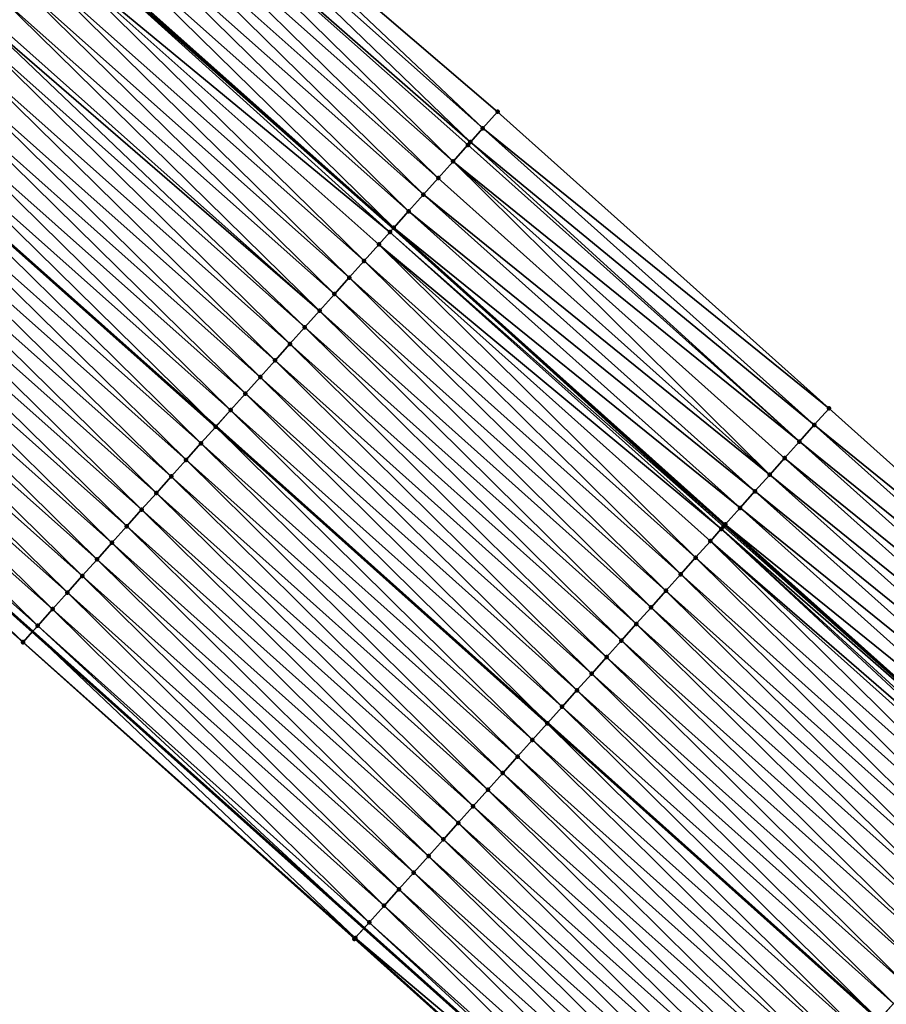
# Model space of a CAD drawing. Header units: feet. Extents: x 2017424 to 2024169, y 808042 to 818730.
# Tile 188 of 256: x 2019089 to 2019128, y 817283 to 817327. Entities that reach past the tile are written whole.
import ezdxf

# ---------------------------------------------------------------- set-up
doc = ezdxf.new("R2010")
doc.units = ezdxf.units.FT
doc.header["$MEASUREMENT"] = 0
for name, color, linetype, lineweight in [('EP_Travel Lane', 172, 'Continuous', 53), ('NB-Road Shots', 141, 'Continuous', 100), ('NB-Road X-Section', 40, 'Continuous', 13), ('STRIPING', 60, 'Continuous', 53)]:
    doc.layers.add(name, color=color, linetype=linetype, lineweight=lineweight)
doc.layers.add('I-77-MM15-17_NB-Surface-BORDER', color=7, linetype='Continuous')
doc.layers.add('I-77-MM15-17_NB-Surface-TIN', color=7, linetype='Continuous')

msp = doc.modelspace()

# ---------------------------------------------------------------- linework, layer by layer
at = {"layer": 'EP_Travel Lane'}
for points in [[(2018985.073937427, 817423.4912636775, 263.0262041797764), (2019000.181863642, 817410.3891753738, 262.8748321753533), (2019015.2915109, 817397.2868091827, 262.7117436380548), (2019030.427213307, 817384.1318589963, 262.5426080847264), (2019045.419234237, 817370.8950168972, 262.3686872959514), (2019060.411304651, 817357.6581311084, 262.203116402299), (2019075.466952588, 817344.3985831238, 262.0585442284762), (2019090.486803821, 817331.1927765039, 261.9129258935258), (2019105.520946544, 817317.9506723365, 261.7715390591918), (2019120.426101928, 817304.6159102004, 261.6282406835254), (2019135.331148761, 817291.2812451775, 261.4633631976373), (2019150.231595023, 817277.829352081, 261.3383087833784), (2019165.037024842, 817264.3838633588, 261.2022592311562), (2019179.87222211, 817250.8965134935, 261.0539170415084), (2019194.609704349, 817237.3771864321, 260.867438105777), (2019209.347330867, 817223.8577270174, 260.7043416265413)], [(2018984.308099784, 817392.0901700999, 262.3623027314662), (2018999.417576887, 817378.9879514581, 262.1726047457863), (2019014.458892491, 817365.9276127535, 261.9940425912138), (2019029.493000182, 817352.7387448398, 261.822046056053), (2019044.527161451, 817339.5498299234, 261.6590692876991), (2019059.44101462, 817326.3642059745, 261.5083338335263), (2019074.392999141, 817313.0818735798, 261.374234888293), (2019089.301963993, 817299.82693746, 261.2459221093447), (2019104.207213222, 817286.4920913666, 261.1213110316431), (2019119.112398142, 817273.1573028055, 260.9838827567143), (2019133.876936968, 817259.8264568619, 260.8269074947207), (2019148.682232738, 817246.3810898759, 260.6677443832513), (2019163.427059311, 817232.9762735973, 260.5117639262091), (2019178.164744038, 817219.4567607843, 260.3580951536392), (2019192.902361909, 817205.9373093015, 260.1935969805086), (2019207.666107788, 817192.4168013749, 260.0226011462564), (2019222.422592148, 817178.9177927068, 259.8709011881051), (2019237.08707226, 817165.4916230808, 259.751925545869), (2019251.732865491, 817151.8721054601, 259.6545377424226), (2019266.378700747, 817138.2525487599, 259.5691820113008), (2019281.054135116, 817124.6303908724, 259.4533578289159), (2019295.722256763, 817111.0352472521, 259.3179440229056), (2019310.345259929, 817097.4885562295, 259.17563194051), (2019324.82708628, 817083.8413021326, 259.0287365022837)]]:
    msp.add_polyline3d(points, dxfattribs=at)
at = {"layer": 'I-77-MM15-17_NB-Surface-BORDER', "color": 3, "linetype": 'Continuous', "lineweight": -3}
for points in [[(2018986.456066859, 817425.0846488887, 263.0327841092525), (2019002.50888911, 817413.0720766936, 262.9231978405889), (2019018.339068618, 817400.8008916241, 262.7397434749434), (2019033.928258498, 817388.1242801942, 262.5669022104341), (2019048.839018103, 817374.7948793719, 262.3834303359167), (2019063.875992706, 817361.6095751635, 262.1868861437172), (2019079.866471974, 817349.3508803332, 262.0824444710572), (2019094.965657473, 817336.2342109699, 261.9521202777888), (2019110.205084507, 817323.1863791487, 261.7784997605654), (2019125.109954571, 817309.8518798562, 261.5776838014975), (2019140.014838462, 817296.5173681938, 261.3796464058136), (2019154.953746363, 817283.0300723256, 261.2573594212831), (2019169.759312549, 817269.5844696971, 261.143956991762), (2019183.268471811, 817254.5996307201, 260.9853961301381), (2019196.653826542, 817239.606620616, 260.7764798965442), (2019211.391404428, 817226.0872090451, 260.6052390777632)], [(2019324.525445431, 817083.5234696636, 259.0168575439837), (2019309.994167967, 817097.1133661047, 259.1600204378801), (2019294.676345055, 817109.9073868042, 259.2542845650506), (2019280.602808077, 817124.1436772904, 259.4284852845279), (2019265.923801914, 817137.7635549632, 259.5430053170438), (2019251.372530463, 817151.4847636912, 259.6337164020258), (2019236.668594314, 817165.041774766, 259.7285835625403), (2019222.13068193, 817178.5988392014, 259.8568050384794), (2019207.478499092, 817192.2118087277, 260.0138645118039), (2019192.555326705, 817205.5592796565, 260.1713774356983), (2019177.413687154, 817218.6384822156, 260.3215726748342), (2019163.095211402, 817232.6147297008, 260.4951970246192), (2019148.160933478, 817245.8074219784, 260.6370065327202), (2019133.089710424, 817258.9601988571, 260.7760595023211), (2019118.656992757, 817272.6485206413, 260.9586559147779), (2019103.771362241, 817286.0051927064, 261.0934921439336), (2019088.866111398, 817299.3400326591, 261.2185314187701), (2019073.958506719, 817312.5930802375, 261.3456651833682), (2019058.815360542, 817325.6603837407, 261.4650958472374), (2019044.039869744, 817338.9944599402, 261.6295203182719), (2019029.20618714, 817352.4118348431, 261.806909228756), (2019013.3686053, 817364.6850217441, 261.9264749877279), (2018998.315566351, 817377.7179933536, 262.1044480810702), (2018983.699811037, 817391.389350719, 262.3112769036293)]]:
    msp.add_polyline3d(points, dxfattribs=at)
at = {"layer": 'I-77-MM15-17_NB-Surface-TIN', "color": 128, "linetype": 'Continuous', "lineweight": -3}
for points in [[(2019109.538365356, 817322.4410701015, 261.785621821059), (2019094.965657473, 817336.2342109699, 261.9521202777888), (2019094.5498909, 817335.7662310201, 261.9475520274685)], [(2019109.538365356, 817322.4410701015, 261.785621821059), (2019110.205084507, 817323.1863791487, 261.7784997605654), (2019094.965657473, 817336.2342109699, 261.9521202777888)], [(2019108.984417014, 817321.8218247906, 261.7915387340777), (2019094.5498909, 817335.7662310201, 261.9475520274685), (2019093.885727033, 817335.0186439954, 261.9416245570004)], [(2019108.984417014, 817321.8218247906, 261.7915387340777), (2019109.538365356, 817322.4410701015, 261.785621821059), (2019094.5498909, 817335.7662310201, 261.9475520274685)], [(2019108.204854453, 817320.950516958, 261.7854225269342), (2019093.885727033, 817335.0186439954, 261.9416245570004), (2019093.221571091, 817334.2710499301, 261.937135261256)], [(2019108.204854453, 817320.950516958, 261.7854225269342), (2019108.871635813, 817321.6957703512, 261.7906764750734), (2019093.885727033, 817335.0186439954, 261.9416245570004)], [(2019108.871635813, 817321.6957703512, 261.7906764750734), (2019108.984417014, 817321.8218247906, 261.7915387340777), (2019093.885727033, 817335.0186439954, 261.9416245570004)], [(2019107.538082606, 817320.2052550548, 261.7820610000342), (2019093.221571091, 817334.2710499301, 261.937135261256), (2019092.557394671, 817333.523474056, 261.9289301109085)], [(2019107.538082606, 817320.2052550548, 261.7820610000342), (2019108.204854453, 817320.950516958, 261.7854225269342), (2019093.221571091, 817334.2710499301, 261.937135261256)], [(2019106.871316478, 817319.4599880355, 261.779837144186), (2019092.557394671, 817333.523474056, 261.9289301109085), (2019091.893263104, 817332.7758583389, 261.9288636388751)], [(2019106.871316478, 817319.4599880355, 261.779837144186), (2019107.538082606, 817320.2052550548, 261.7820610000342), (2019092.557394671, 817333.523474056, 261.9289301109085)], [(2019106.204563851, 817318.7147089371, 261.7802993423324), (2019091.893263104, 817332.7758583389, 261.9288636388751), (2019091.229090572, 817332.028279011, 261.9213639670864)], [(2019106.204563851, 817318.7147089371, 261.7802993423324), (2019106.871316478, 817319.4599880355, 261.779837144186), (2019091.893263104, 817332.7758583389, 261.9288636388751)], [(2019105.53776666, 817317.9694697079, 261.7718957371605), (2019091.229090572, 817332.028279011, 261.9213639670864), (2019090.564921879, 817331.2806962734, 261.9145608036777)], [(2019105.53776666, 817317.9694697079, 261.7718957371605), (2019106.204563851, 817318.7147089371, 261.7802993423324), (2019091.229090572, 817332.028279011, 261.9213639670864)], [(2019105.361915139, 817317.7729463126, 261.7681667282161), (2019090.486803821, 817331.1927765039, 261.9129258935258), (2019089.900714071, 817330.5331482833, 261.9006597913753)], [(2019090.564921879, 817331.2806962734, 261.9145608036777), (2019090.486803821, 817331.1927765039, 261.9129258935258), (2019105.520946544, 817317.9506723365, 261.7715390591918)], [(2019105.361915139, 817317.7729463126, 261.7681667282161), (2019105.520946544, 817317.9506723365, 261.7715390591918), (2019090.486803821, 817331.1927765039, 261.9129258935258)], [(2019105.53776666, 817317.9694697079, 261.7718957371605), (2019090.564921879, 817331.2806962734, 261.9145608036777), (2019105.520946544, 817317.9506723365, 261.7715390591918)], [(2019104.204043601, 817316.4791063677, 261.72948925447), (2019089.900714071, 817330.5331482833, 261.9006597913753), (2019089.236458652, 817329.7856425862, 261.878119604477)], [(2019104.204043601, 817316.4791063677, 261.72948925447), (2019104.870921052, 817317.2242737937, 261.7538599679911), (2019089.900714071, 817330.5331482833, 261.9006597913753)], [(2019104.870921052, 817317.2242737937, 261.7538599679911), (2019105.361915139, 817317.7729463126, 261.7681667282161), (2019089.900714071, 817330.5331482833, 261.9006597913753)], [(2019103.537185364, 817315.7339217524, 261.7089409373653), (2019089.236458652, 817329.7856425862, 261.878119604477), (2019088.572214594, 817329.0381267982, 261.8576406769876)], [(2019103.537185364, 817315.7339217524, 261.7089409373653), (2019104.204043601, 817316.4791063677, 261.72948925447), (2019089.236458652, 817329.7856425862, 261.878119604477)], [(2019102.870346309, 817314.9887199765, 261.6922086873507), (2019088.572214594, 817329.0381267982, 261.8576406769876), (2019087.907990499, 817328.2905932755, 261.8407844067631)], [(2019102.870346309, 817314.9887199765, 261.6922086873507), (2019103.537185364, 817315.7339217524, 261.7089409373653), (2019088.572214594, 817329.0381267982, 261.8576406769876)], [(2019102.203512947, 817314.2435131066, 261.6766092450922), (2019087.907990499, 817328.2905932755, 261.8407844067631), (2019087.243762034, 817327.5430636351, 261.8231351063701)], [(2019102.203512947, 817314.2435131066, 261.6766092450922), (2019102.870346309, 817314.9887199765, 261.6922086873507), (2019087.907990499, 817328.2905932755, 261.8407844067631)], [(2019102.203512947, 817314.2435131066, 261.6766092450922), (2019087.243762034, 817327.5430636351, 261.8231351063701), (2019087.040248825, 817327.3140308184, 261.8174508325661)], [(2019101.536662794, 817313.4983212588, 261.6576692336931), (2019087.040248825, 817327.3140308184, 261.8174508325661), (2019086.579517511, 817326.79554826, 261.8025718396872)], [(2019101.536662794, 817313.4983212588, 261.6576692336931), (2019102.203512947, 817314.2435131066, 261.6766092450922), (2019087.040248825, 817327.3140308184, 261.8174508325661)], [(2019100.869784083, 817312.7531549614, 261.6330475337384), (2019086.579517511, 817326.79554826, 261.8025718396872), (2019085.915255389, 817326.0480485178, 261.7788152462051)], [(2019100.869784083, 817312.7531549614, 261.6330475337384), (2019101.536662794, 817313.4983212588, 261.6576692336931), (2019086.579517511, 817326.79554826, 261.8025718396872)], [(2019100.20289633, 817312.0079967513, 261.606627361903), (2019085.915255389, 817326.0480485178, 261.7788152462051), (2019085.250974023, 817325.3005658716, 261.7515664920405)], [(2019100.20289633, 817312.0079967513, 261.606627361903), (2019100.869784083, 817312.7531549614, 261.6330475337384), (2019085.915255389, 817326.0480485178, 261.7788152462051)], [(2019099.536027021, 817311.2628220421, 261.5838762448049), (2019085.250974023, 817325.3005658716, 261.7515664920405), (2019084.58670489, 817324.5530723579, 261.7265375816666)], [(2019099.536027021, 817311.2628220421, 261.5838762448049), (2019100.20289633, 817312.0079967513, 261.606627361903), (2019085.250974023, 817325.3005658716, 261.7515664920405)], [(2019098.869180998, 817310.5176264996, 261.5657578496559), (2019084.58670489, 817324.5530723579, 261.7265375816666), (2019083.92245672, 817323.8055602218, 261.7053127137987)], [(2019098.869180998, 817310.5176264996, 261.5657578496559), (2019099.536027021, 817311.2628220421, 261.5838762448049), (2019084.58670489, 817324.5530723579, 261.7265375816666)], [(2019098.20233855, 817309.7724277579, 261.5483509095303), (2019083.92245672, 817323.8055602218, 261.7053127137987), (2019083.25823716, 817323.0580226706, 261.6892793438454)], [(2019098.20233855, 817309.7724277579, 261.5483509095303), (2019098.869180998, 817310.5176264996, 261.5657578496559), (2019083.92245672, 817323.8055602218, 261.7053127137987)], [(2019083.25823716, 817323.0580226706, 261.6892793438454), (2019082.601657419, 817322.3191320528, 261.6690339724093), (2019097.54316578, 817309.0358494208, 261.5262491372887)], [(2019098.20233855, 817309.7724277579, 261.5483509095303), (2019083.25823716, 817323.0580226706, 261.6892793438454), (2019097.54316578, 817309.0358494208, 261.5262491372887)], [(2019125.109954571, 817309.8518798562, 261.5776838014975), (2019110.205084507, 817323.1863791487, 261.7784997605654), (2019109.538365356, 817322.4410701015, 261.785621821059)], [(2019096.868626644, 817308.2820544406, 261.508163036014), (2019082.593993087, 817322.3105068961, 261.6687976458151), (2019081.929742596, 817321.5629968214, 261.6471517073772)], [(2019097.535471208, 817309.0272512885, 261.5259911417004), (2019082.601657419, 817322.3191320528, 261.6690339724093), (2019082.593993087, 817322.3105068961, 261.6687976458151)], [(2019096.868626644, 817308.2820544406, 261.508163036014), (2019097.535471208, 817309.0272512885, 261.5259911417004), (2019082.593993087, 817322.3105068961, 261.6687976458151)], [(2019097.535471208, 817309.0272512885, 261.5259911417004), (2019097.54316578, 817309.0358494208, 261.5262491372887), (2019082.601657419, 817322.3191320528, 261.6690339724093)], [(2019124.443246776, 817309.1065606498, 261.5870656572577), (2019109.538365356, 817322.4410701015, 261.785621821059), (2019108.984417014, 817321.8218247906, 261.7915387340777)], [(2019124.443246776, 817309.1065606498, 261.5870656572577), (2019125.109954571, 817309.8518798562, 261.5776838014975), (2019109.538365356, 817322.4410701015, 261.785621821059)], [(2019123.776529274, 817308.361250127, 261.5945165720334), (2019108.871635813, 817321.6957703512, 261.7906764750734), (2019108.204854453, 817320.950516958, 261.7854225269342)], [(2019123.776529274, 817308.361250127, 261.5945165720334), (2019108.984417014, 817321.8218247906, 261.7915387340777), (2019108.871635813, 817321.6957703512, 261.7906764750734)], [(2019123.776529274, 817308.361250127, 261.5945165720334), (2019124.443246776, 817309.1065606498, 261.5870656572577), (2019108.984417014, 817321.8218247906, 261.7915387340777)], [(2019096.201775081, 817307.5368638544, 261.4889425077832), (2019081.929742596, 817321.5629968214, 261.6471517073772), (2019081.265512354, 817320.8154687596, 261.6291799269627)], [(2019096.201775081, 817307.5368638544, 261.4889425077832), (2019096.868626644, 817308.2820544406, 261.508163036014), (2019081.929742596, 817321.5629968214, 261.6471517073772)], [(2019095.534881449, 817306.7917109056, 261.4613524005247), (2019081.265512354, 817320.8154687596, 261.6291799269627), (2019080.601237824, 817320.0679800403, 261.6031716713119)], [(2019095.534881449, 817306.7917109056, 261.4613524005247), (2019096.201775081, 817307.5368638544, 261.4889425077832), (2019081.265512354, 817320.8154687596, 261.6291799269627)], [(2019122.443085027, 817306.8706373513, 261.6075793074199), (2019108.204854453, 817320.950516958, 261.7854225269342), (2019107.538082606, 817320.2052550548, 261.7820610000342)], [(2019122.443085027, 817306.8706373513, 261.6075793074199), (2019123.109855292, 817307.6159006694, 261.6106255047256), (2019108.204854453, 817320.950516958, 261.7854225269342)], [(2019123.109855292, 817307.6159006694, 261.6106255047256), (2019123.776529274, 817308.361250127, 261.5945165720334), (2019108.204854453, 817320.950516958, 261.7854225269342)], [(2019094.868017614, 817306.0465312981, 261.4396904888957), (2019080.601237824, 817320.0679800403, 261.6031716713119), (2019079.936972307, 817319.3204833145, 261.5787989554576)], [(2019094.868017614, 817306.0465312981, 261.4396904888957), (2019095.534881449, 817306.7917109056, 261.4613524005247), (2019080.601237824, 817320.0679800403, 261.6031716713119)], [(2019122.443085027, 817306.8706373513, 261.6075793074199), (2019107.538082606, 817320.2052550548, 261.7820610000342), (2019106.871316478, 817319.4599880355, 261.779837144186)], [(2019121.776351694, 817306.1253409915, 261.6118806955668), (2019106.871316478, 817319.4599880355, 261.779837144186), (2019106.204563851, 817318.7147089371, 261.7802993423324)], [(2019121.776351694, 817306.1253409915, 261.6118806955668), (2019122.443085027, 817306.8706373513, 261.6075793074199), (2019106.871316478, 817319.4599880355, 261.779837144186)], [(2019094.20117391, 817305.3013336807, 261.4220335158), (2019079.936972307, 817319.3204833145, 261.5787989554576), (2019079.272731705, 817318.572964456, 261.5589472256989)], [(2019094.20117391, 817305.3013336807, 261.4220335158), (2019094.868017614, 817306.0465312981, 261.4396904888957), (2019079.936972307, 817319.3204833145, 261.5787989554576)], [(2019093.534316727, 817304.5561481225, 261.4016948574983), (2019079.272731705, 817318.572964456, 261.5589472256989), (2019078.608485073, 817317.825450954, 261.5380013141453)], [(2019093.534316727, 817304.5561481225, 261.4016948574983), (2019094.20117391, 817305.3013336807, 261.4220335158), (2019079.272731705, 817318.572964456, 261.5589472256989)], [(2019121.109616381, 817305.3800464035, 261.6157881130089), (2019106.204563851, 817318.7147089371, 261.7802993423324), (2019105.53776666, 817317.9694697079, 261.7718957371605)], [(2019121.109616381, 817305.3800464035, 261.6157881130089), (2019121.776351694, 817306.1253409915, 261.6118806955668), (2019106.204563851, 817318.7147089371, 261.7802993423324)], [(2019092.867440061, 817303.8109799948, 261.3774801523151), (2019078.608485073, 817317.825450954, 261.5380013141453), (2019077.944216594, 817317.0779568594, 261.5130911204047)], [(2019092.867440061, 817303.8109799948, 261.3774801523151), (2019093.534316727, 817304.5561481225, 261.4016948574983), (2019078.608485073, 817317.825450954, 261.5380013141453)], [(2019120.260861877, 817304.4312184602, 261.6274282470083), (2019105.361915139, 817317.7729463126, 261.7681667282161), (2019104.870921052, 817317.2242737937, 261.7538599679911)], [(2019120.365771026, 817304.5484696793, 261.6286953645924), (2019105.520946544, 817317.9506723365, 261.7715390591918), (2019105.361915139, 817317.7729463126, 261.7681667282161)], [(2019120.260861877, 817304.4312184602, 261.6274282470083), (2019120.365771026, 817304.5484696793, 261.6286953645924), (2019105.361915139, 817317.7729463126, 261.7681667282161)], [(2019105.53776666, 817317.9694697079, 261.7718957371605), (2019105.520946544, 817317.9506723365, 261.7715390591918), (2019120.426101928, 817304.6159102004, 261.6282406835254)], [(2019120.365771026, 817304.5484696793, 261.6286953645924), (2019120.426101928, 817304.6159102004, 261.6282406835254), (2019105.520946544, 817317.9506723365, 261.7715390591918)], [(2019120.442923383, 817304.6347139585, 261.6281139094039), (2019105.53776666, 817317.9694697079, 261.7718957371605), (2019120.426101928, 817304.6159102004, 261.6282406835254)], [(2019120.442923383, 817304.6347139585, 261.6281139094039), (2019121.109616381, 817305.3800464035, 261.6157881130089), (2019105.53776666, 817317.9694697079, 261.7718957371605)], [(2019119.109180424, 817303.144368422, 261.5817498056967), (2019104.870921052, 817317.2242737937, 261.7538599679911), (2019104.204043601, 817316.4791063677, 261.72948925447)], [(2019119.109180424, 817303.144368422, 261.5817498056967), (2019119.776054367, 817303.8895389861, 261.6054219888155), (2019104.870921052, 817317.2242737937, 261.7538599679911)], [(2019119.776054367, 817303.8895389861, 261.6054219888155), (2019120.260861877, 817304.4312184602, 261.6274282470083), (2019104.870921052, 817317.2242737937, 261.7538599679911)], [(2019092.200550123, 817303.0658237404, 261.3506251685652), (2019077.944216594, 817317.0779568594, 261.5130911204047), (2019077.279911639, 817316.3304951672, 261.4815620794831)], [(2019092.200550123, 817303.0658237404, 261.3506251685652), (2019092.867440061, 817303.8109799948, 261.3774801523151), (2019077.944216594, 817317.0779568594, 261.5130911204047)], [(2019091.533633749, 817302.3206911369, 261.3185108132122), (2019077.279911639, 817316.3304951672, 261.4815620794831), (2019076.615609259, 817315.5830311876, 261.4505002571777)], [(2019091.533633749, 817302.3206911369, 261.3185108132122), (2019092.200550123, 817303.0658237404, 261.3506251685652), (2019077.279911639, 817316.3304951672, 261.4815620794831)], [(2019118.442332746, 817302.3991743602, 261.5633028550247), (2019104.204043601, 817316.4791063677, 261.72948925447), (2019103.537185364, 817315.7339217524, 261.7089409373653)], [(2019118.442332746, 817302.3991743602, 261.5633028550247), (2019119.109180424, 817303.144368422, 261.5817498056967), (2019104.204043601, 817316.4791063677, 261.72948925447)], [(2019090.866737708, 817301.5755403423, 261.2904417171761), (2019076.615609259, 817315.5830311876, 261.4505002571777), (2019075.951321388, 817314.8355543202, 261.4220710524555)], [(2019090.866737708, 817301.5755403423, 261.2904417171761), (2019091.533633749, 817302.3206911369, 261.3185108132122), (2019076.615609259, 817315.5830311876, 261.4505002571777)], [(2019117.775494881, 817301.6539715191, 261.5468081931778), (2019103.537185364, 817315.7339217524, 261.7089409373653), (2019102.870346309, 817314.9887199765, 261.6922086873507)], [(2019117.775494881, 817301.6539715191, 261.5468081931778), (2019118.442332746, 817302.3991743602, 261.5633028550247), (2019103.537185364, 817315.7339217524, 261.7089409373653)], [(2019117.108667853, 817300.908758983, 261.5324694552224), (2019102.870346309, 817314.9887199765, 261.6922086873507), (2019102.203512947, 817314.2435131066, 261.6766092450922)], [(2019117.108667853, 817300.908758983, 261.5324694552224), (2019117.775494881, 817301.6539715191, 261.5468081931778), (2019102.870346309, 817314.9887199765, 261.6922086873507)], [(2019090.199859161, 817300.8303738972, 261.2658528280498), (2019075.951321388, 817314.8355543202, 261.4220710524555), (2019075.287057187, 817314.0880564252, 261.3979371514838)], [(2019090.199859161, 817300.8303738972, 261.2658528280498), (2019090.866737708, 817301.5755403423, 261.2904417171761), (2019075.951321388, 817314.8355543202, 261.4220710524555)], [(2019089.533076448, 817300.0851217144, 261.2603297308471), (2019075.287057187, 817314.0880564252, 261.3979371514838), (2019074.622878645, 817313.3404824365, 261.3893468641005)], [(2019089.533076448, 817300.0851217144, 261.2603297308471), (2019090.199859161, 817300.8303738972, 261.2658528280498), (2019075.287057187, 817314.0880564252, 261.3979371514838)], [(2019116.441823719, 817300.1635617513, 261.5147274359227), (2019102.203512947, 817314.2435131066, 261.6766092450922), (2019101.536662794, 817313.4983212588, 261.6576692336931)], [(2019116.441823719, 817300.1635617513, 261.5147274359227), (2019117.108667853, 817300.908758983, 261.5324694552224), (2019102.203512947, 817314.2435131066, 261.6766092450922)], [(2019074.622878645, 817313.3404824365, 261.3893468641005), (2019074.392999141, 817313.0818735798, 261.374234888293), (2019089.301963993, 817299.82693746, 261.2459221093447)], [(2019089.533076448, 817300.0851217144, 261.2603297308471), (2019074.622878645, 817313.3404824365, 261.3893468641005), (2019089.301963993, 817299.82693746, 261.2459221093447)], [(2019115.774960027, 817299.4183820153, 261.4930947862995), (2019101.536662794, 817313.4983212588, 261.6576692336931), (2019100.869784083, 817312.7531549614, 261.6330475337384)], [(2019115.774960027, 817299.4183820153, 261.4930947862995), (2019116.441823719, 817300.1635617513, 261.5147274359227), (2019101.536662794, 817313.4983212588, 261.6576692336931)], [(2019088.872146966, 817299.3467729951, 261.2191271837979), (2019074.392999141, 817313.0818735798, 261.374234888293), (2019073.958691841, 817312.5932884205, 261.3456840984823)], [(2019088.872146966, 817299.3467729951, 261.2191271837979), (2019089.301963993, 817299.82693746, 261.2459221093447), (2019074.392999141, 817313.0818735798, 261.374234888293)], [(2019115.108076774, 817298.6732197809, 261.4675703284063), (2019100.869784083, 817312.7531549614, 261.6330475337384), (2019100.20289633, 817312.0079967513, 261.606627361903)], [(2019115.108076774, 817298.6732197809, 261.4675703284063), (2019115.774960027, 817299.4183820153, 261.4930947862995), (2019100.869784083, 817312.7531549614, 261.6330475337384)], [(2019088.866111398, 817299.3400326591, 261.2185314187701), (2019073.958691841, 817312.5932884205, 261.3456840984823), (2019073.958506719, 817312.5930802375, 261.3456651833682)], [(2019088.866111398, 817299.3400326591, 261.2185314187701), (2019088.872146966, 817299.3467729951, 261.2191271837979), (2019073.958691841, 817312.5932884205, 261.3456840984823)], [(2019114.441207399, 817297.9280451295, 261.444807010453), (2019100.20289633, 817312.0079967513, 261.606627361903), (2019099.536027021, 817311.2628220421, 261.5838762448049)], [(2019114.441207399, 817297.9280451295, 261.444807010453), (2019115.108076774, 817298.6732197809, 261.4675703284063), (2019100.20289633, 817312.0079967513, 261.606627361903)], [(2019113.774368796, 817297.1828429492, 261.4281654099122), (2019099.536027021, 817311.2628220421, 261.5838762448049), (2019098.869180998, 817310.5176264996, 261.5657578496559)], [(2019113.774368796, 817297.1828429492, 261.4281654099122), (2019114.441207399, 817297.9280451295, 261.444807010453), (2019099.536027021, 817311.2628220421, 261.5838762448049)], [(2019113.107545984, 817296.4376266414, 261.4146653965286), (2019098.869180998, 817310.5176264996, 261.5657578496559), (2019098.20233855, 817309.7724277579, 261.5483509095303)], [(2019113.107545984, 817296.4376266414, 261.4146653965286), (2019113.774368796, 817297.1828429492, 261.4281654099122), (2019098.869180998, 817310.5176264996, 261.5657578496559)], [(2019098.20233855, 817309.7724277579, 261.5483509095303), (2019097.54316578, 817309.0358494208, 261.5262491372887), (2019112.448399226, 817295.7010174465, 261.3984894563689)], [(2019113.107545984, 817296.4376266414, 261.4146653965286), (2019098.20233855, 817309.7724277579, 261.5483509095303), (2019112.448399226, 817295.7010174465, 261.3984894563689)], [(2019140.014838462, 817296.5173681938, 261.3796464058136), (2019125.109954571, 817309.8518798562, 261.5776838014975), (2019124.443246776, 817309.1065606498, 261.5870656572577)], [(2019111.773831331, 817294.9472557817, 261.3739324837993), (2019097.535471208, 817309.0272512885, 261.5259911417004), (2019096.868626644, 817308.2820544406, 261.508163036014)], [(2019112.440708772, 817295.6924232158, 261.3983007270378), (2019097.54316578, 817309.0358494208, 261.5262491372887), (2019097.535471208, 817309.0272512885, 261.5259911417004)], [(2019111.773831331, 817294.9472557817, 261.3739324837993), (2019112.440708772, 817295.6924232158, 261.3983007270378), (2019097.535471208, 817309.0272512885, 261.5259911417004)], [(2019112.440708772, 817295.6924232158, 261.3983007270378), (2019112.448399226, 817295.7010174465, 261.3984894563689), (2019097.54316578, 817309.0358494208, 261.5262491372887)], [(2019139.348164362, 817295.7720188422, 261.3957308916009), (2019124.443246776, 817309.1065606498, 261.5870656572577), (2019123.776529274, 817308.361250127, 261.5945165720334)], [(2019139.348164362, 817295.7720188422, 261.3957308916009), (2019140.014838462, 817296.5173681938, 261.3796464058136), (2019124.443246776, 817309.1065606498, 261.5870656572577)], [(2019138.681485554, 817295.026673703, 261.4108785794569), (2019123.776529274, 817308.361250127, 261.5945165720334), (2019123.109855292, 817307.6159006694, 261.6106255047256)], [(2019138.681485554, 817295.026673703, 261.4108785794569), (2019139.348164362, 817295.7720188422, 261.3957308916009), (2019123.776529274, 817308.361250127, 261.5945165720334)], [(2019111.107003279, 817294.2020441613, 261.3593901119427), (2019096.868626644, 817308.2820544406, 261.508163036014), (2019096.201775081, 817307.5368638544, 261.4889425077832)], [(2019111.107003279, 817294.2020441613, 261.3593901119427), (2019111.773831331, 817294.9472557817, 261.3739324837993), (2019096.868626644, 817308.2820544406, 261.508163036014)], [(2019110.440131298, 817293.4568718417, 261.3361082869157), (2019096.201775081, 817307.5368638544, 261.4889425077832), (2019095.534881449, 817306.7917109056, 261.4613524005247)], [(2019110.440131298, 817293.4568718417, 261.3361082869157), (2019111.107003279, 817294.2020441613, 261.3593901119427), (2019096.201775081, 817307.5368638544, 261.4889425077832)], [(2019138.014824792, 817294.2813124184, 261.4296166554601), (2019123.109855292, 817307.6159006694, 261.6106255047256), (2019122.443085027, 817306.8706373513, 261.6075793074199)], [(2019138.014824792, 817294.2813124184, 261.4296166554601), (2019138.681485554, 817295.026673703, 261.4108785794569), (2019123.109855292, 817307.6159006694, 261.6106255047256)], [(2019109.773256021, 817292.7117024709, 261.3121707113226), (2019095.534881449, 817306.7917109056, 261.4613524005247), (2019094.868017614, 817306.0465312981, 261.4396904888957)], [(2019109.773256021, 817292.7117024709, 261.3121707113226), (2019110.440131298, 817293.4568718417, 261.3361082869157), (2019095.534881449, 817306.7917109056, 261.4613524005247)], [(2019137.348161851, 817293.5359530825, 261.4479213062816), (2019122.443085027, 817306.8706373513, 261.6075793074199), (2019121.776351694, 817306.1253409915, 261.6118806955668)], [(2019137.348161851, 817293.5359530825, 261.4479213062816), (2019138.014824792, 817294.2813124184, 261.4296166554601), (2019122.443085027, 817306.8706373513, 261.6075793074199)], [(2019136.681425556, 817292.7906593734, 261.4516323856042), (2019121.776351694, 817306.1253409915, 261.6118806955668), (2019121.109616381, 817305.3800464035, 261.6157881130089)], [(2019136.681425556, 817292.7906593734, 261.4516323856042), (2019137.348161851, 817293.5359530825, 261.4479213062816), (2019121.776351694, 817306.1253409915, 261.6118806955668)], [(2019109.106418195, 817291.9664995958, 261.2956836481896), (2019094.868017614, 817306.0465312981, 261.4396904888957), (2019094.20117391, 817305.3013336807, 261.4220335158)], [(2019109.106418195, 817291.9664995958, 261.2956836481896), (2019109.773256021, 817292.7117024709, 261.3121707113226), (2019094.868017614, 817306.0465312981, 261.4396904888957)], [(2019108.439578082, 817291.2212987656, 261.2787418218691), (2019094.20117391, 817305.3013336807, 261.4220335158), (2019093.534316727, 817304.5561481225, 261.4016948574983)], [(2019108.439578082, 817291.2212987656, 261.2787418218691), (2019109.106418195, 817291.9664995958, 261.2956836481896), (2019094.20117391, 817305.3013336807, 261.4220335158)], [(2019136.014732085, 817292.0453273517, 261.4638630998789), (2019121.109616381, 817305.3800464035, 261.6157881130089), (2019120.442923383, 817304.6347139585, 261.6281139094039)], [(2019136.014732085, 817292.0453273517, 261.4638630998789), (2019136.681425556, 817292.7906593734, 261.4516323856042), (2019121.109616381, 817305.3800464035, 261.6157881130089)], [(2019107.772716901, 817290.4761167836, 261.2576086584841), (2019093.534316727, 817304.5561481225, 261.4016948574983), (2019092.867440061, 817303.8109799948, 261.3774801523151)], [(2019107.772716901, 817290.4761167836, 261.2576086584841), (2019108.439578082, 817291.2212987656, 261.2787418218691), (2019093.534316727, 817304.5561481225, 261.4016948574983)], [(2019134.898895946, 817290.7980674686, 261.4652963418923), (2019120.260861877, 817304.4312184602, 261.6274282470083), (2019119.776054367, 817303.8895389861, 261.6054219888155)], [(2019120.260861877, 817304.4312184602, 261.6274282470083), (2019135.331148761, 817291.2812451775, 261.4633631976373), (2019120.365771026, 817304.5484696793, 261.6286953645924)], [(2019135.023870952, 817290.937748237, 261.4665057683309), (2019135.331148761, 817291.2812451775, 261.4633631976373), (2019120.260861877, 817304.4312184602, 261.6274282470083)], [(2019134.898895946, 817290.7980674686, 261.4652963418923), (2019135.023870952, 817290.937748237, 261.4665057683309), (2019120.260861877, 817304.4312184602, 261.6274282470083)], [(2019120.365771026, 817304.5484696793, 261.6286953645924), (2019135.331148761, 817291.2812451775, 261.4633631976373), (2019120.426101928, 817304.6159102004, 261.6282406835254)], [(2019135.347973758, 817291.3000533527, 261.4631911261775), (2019120.442923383, 817304.6347139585, 261.6281139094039), (2019120.426101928, 817304.6159102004, 261.6282406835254)], [(2019135.347973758, 817291.3000533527, 261.4631911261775), (2019120.426101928, 817304.6159102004, 261.6282406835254), (2019135.331148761, 817291.2812451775, 261.4633631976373)], [(2019135.347973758, 817291.3000533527, 261.4631911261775), (2019136.014732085, 817292.0453273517, 261.4638630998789), (2019120.442923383, 817304.6347139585, 261.6281139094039)], [(2019134.014333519, 817289.8096159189, 261.4372607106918), (2019119.776054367, 817303.8895389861, 261.6054219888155), (2019119.109180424, 817303.144368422, 261.5817498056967)], [(2019134.014333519, 817289.8096159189, 261.4372607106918), (2019134.681201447, 817290.5547918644, 261.4597371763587), (2019119.776054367, 817303.8895389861, 261.6054219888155)], [(2019134.681201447, 817290.5547918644, 261.4597371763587), (2019134.898895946, 817290.7980674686, 261.4652963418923), (2019119.776054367, 817303.8895389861, 261.6054219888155)], [(2019107.105805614, 817289.7309796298, 261.2265068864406), (2019092.867440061, 817303.8109799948, 261.3774801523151), (2019092.200550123, 817303.0658237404, 261.3506251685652)], [(2019107.105805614, 817289.7309796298, 261.2265068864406), (2019107.772716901, 817290.4761167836, 261.2576086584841), (2019092.867440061, 817303.8109799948, 261.3774801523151)], [(2019106.438896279, 817288.9858407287, 261.1957936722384), (2019092.200550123, 817303.0658237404, 261.3506251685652), (2019091.533633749, 817302.3206911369, 261.3185108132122)], [(2019106.438896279, 817288.9858407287, 261.1957936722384), (2019107.105805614, 817289.7309796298, 261.2265068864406), (2019092.200550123, 817303.0658237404, 261.3506251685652)], [(2019133.347485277, 817289.0644223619, 261.4187005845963), (2019119.109180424, 817303.144368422, 261.5817498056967), (2019118.442332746, 817302.3991743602, 261.5633028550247)], [(2019133.347485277, 817289.0644223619, 261.4187005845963), (2019134.014333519, 817289.8096159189, 261.4372607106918), (2019119.109180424, 817303.144368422, 261.5817498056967)], [(2019105.771985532, 817288.24070309, 261.1647997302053), (2019091.533633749, 817302.3206911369, 261.3185108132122), (2019090.866737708, 817301.5755403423, 261.2904417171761)], [(2019105.771985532, 817288.24070309, 261.1647997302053), (2019106.438896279, 817288.9858407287, 261.1957936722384), (2019091.533633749, 817302.3206911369, 261.3185108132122)], [(2019132.680651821, 817288.3192155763, 261.403082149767), (2019118.442332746, 817302.3991743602, 261.5633028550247), (2019117.775494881, 817301.6539715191, 261.5468081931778)], [(2019132.680651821, 817288.3192155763, 261.403082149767), (2019133.347485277, 817289.0644223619, 261.4187005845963), (2019118.442332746, 817302.3991743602, 261.5633028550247)], [(2019105.105122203, 817287.4955230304, 261.1432391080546), (2019090.866737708, 817301.5755403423, 261.2904417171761), (2019090.199859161, 817300.8303738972, 261.2658528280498)], [(2019105.105122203, 817287.4955230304, 261.1432391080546), (2019105.771985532, 817288.24070309, 261.1647997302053), (2019090.866737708, 817301.5755403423, 261.2904417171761)], [(2019132.013824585, 817287.5740032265, 261.3887010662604), (2019117.775494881, 817301.6539715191, 261.5468081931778), (2019117.108667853, 817300.908758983, 261.5324694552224)], [(2019132.013824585, 817287.5740032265, 261.3887010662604), (2019132.680651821, 817288.3192155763, 261.403082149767), (2019117.775494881, 817301.6539715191, 261.5468081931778)], [(2019104.43832724, 817286.7502818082, 261.1352793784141), (2019090.199859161, 817300.8303738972, 261.2658528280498), (2019089.533076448, 817300.0851217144, 261.2603297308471)], [(2019104.43832724, 817286.7502818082, 261.1352793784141), (2019105.105122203, 817287.4955230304, 261.1432391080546), (2019090.199859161, 817300.8303738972, 261.2658528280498)], [(2019131.346982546, 817286.8288041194, 261.3713751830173), (2019117.108667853, 817300.908758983, 261.5324694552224), (2019116.441823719, 817300.1635617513, 261.5147274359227)], [(2019131.346982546, 817286.8288041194, 261.3713751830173), (2019132.013824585, 817287.5740032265, 261.3887010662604), (2019117.108667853, 817300.908758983, 261.5324694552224)], [(2019089.533076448, 817300.0851217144, 261.2603297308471), (2019089.301963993, 817299.82693746, 261.2459221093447), (2019104.207213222, 817286.4920913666, 261.1213110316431)], [(2019104.43832724, 817286.7502818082, 261.1352793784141), (2019089.533076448, 817300.0851217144, 261.2603297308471), (2019104.207213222, 817286.4920913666, 261.1213110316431)], [(2019130.680128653, 817286.0836156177, 261.3516908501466), (2019116.441823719, 817300.1635617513, 261.5147274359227), (2019115.774960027, 817299.4183820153, 261.4930947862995)], [(2019130.680128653, 817286.0836156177, 261.3516908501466), (2019131.346982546, 817286.8288041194, 261.3713751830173), (2019116.441823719, 817300.1635617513, 261.5147274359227)], [(2019103.809288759, 817286.0475476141, 261.097260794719), (2019089.301963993, 817299.82693746, 261.2459221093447), (2019088.872146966, 817299.3467729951, 261.2191271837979)], [(2019103.809288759, 817286.0475476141, 261.097260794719), (2019104.207213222, 817286.4920913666, 261.1213110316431), (2019089.301963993, 817299.82693746, 261.2459221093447)], [(2019103.771362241, 817286.0051927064, 261.0934921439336), (2019088.872146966, 817299.3467729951, 261.2191271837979), (2019088.866111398, 817299.3400326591, 261.2185314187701)], [(2019103.771362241, 817286.0051927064, 261.0934921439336), (2019103.809288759, 817286.0475476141, 261.097260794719), (2019088.872146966, 817299.3467729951, 261.2191271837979)], [(2019130.013263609, 817285.3384370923, 261.3297881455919), (2019115.774960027, 817299.4183820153, 261.4930947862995), (2019115.108076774, 817298.6732197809, 261.4675703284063)], [(2019130.013263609, 817285.3384370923, 261.3297881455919), (2019130.680128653, 817286.0836156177, 261.3516908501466), (2019115.774960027, 817299.4183820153, 261.4930947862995)], [(2019129.346397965, 817284.5932591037, 261.307766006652), (2019115.108076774, 817298.6732197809, 261.4675703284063), (2019114.441207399, 817297.9280451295, 261.444807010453)], [(2019129.346397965, 817284.5932591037, 261.307766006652), (2019130.013263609, 817285.3384370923, 261.3297881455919), (2019115.108076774, 817298.6732197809, 261.4675703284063)], [(2019128.67956034, 817283.8480560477, 261.2913182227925), (2019114.441207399, 817297.9280451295, 261.444807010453), (2019113.774368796, 817297.1828429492, 261.4281654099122)], [(2019128.67956034, 817283.8480560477, 261.2913182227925), (2019129.346397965, 817284.5932591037, 261.307766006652), (2019114.441207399, 817297.9280451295, 261.444807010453)], [(2019128.012747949, 817283.1028304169, 261.2798904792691), (2019113.774368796, 817297.1828429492, 261.4281654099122), (2019113.107545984, 817296.4376266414, 261.4146653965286)], [(2019128.012747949, 817283.1028304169, 261.2798904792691), (2019128.67956034, 817283.8480560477, 261.2913182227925), (2019113.774368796, 817297.1828429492, 261.4281654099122)], [(2019113.107545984, 817296.4376266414, 261.4146653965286), (2019112.448399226, 817295.7010174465, 261.3984894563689), (2019127.353565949, 817282.3662451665, 261.2574520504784)], [(2019128.012747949, 817283.1028304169, 261.2798904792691), (2019113.107545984, 817296.4376266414, 261.4146653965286), (2019127.353565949, 817282.3662451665, 261.2574520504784)], [(2019126.679020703, 817281.6124708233, 261.2366504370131), (2019112.440708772, 817295.6924232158, 261.3983007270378), (2019111.773831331, 817294.9472557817, 261.3739324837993)], [(2019127.345878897, 817282.3576554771, 261.2571903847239), (2019112.448399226, 817295.7010174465, 261.3984894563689), (2019112.440708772, 817295.6924232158, 261.3983007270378)], [(2019126.679020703, 817281.6124708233, 261.2366504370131), (2019127.345878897, 817282.3576554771, 261.2571903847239), (2019112.440708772, 817295.6924232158, 261.3983007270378)], [(2019127.345878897, 817282.3576554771, 261.2571903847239), (2019127.353565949, 817282.3662451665, 261.2574520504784), (2019112.448399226, 817295.7010174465, 261.3984894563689)], [(2019126.01217926, 817280.8672711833, 261.219443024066), (2019111.773831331, 817294.9472557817, 261.3739324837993), (2019111.107003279, 817294.2020441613, 261.3593901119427)], [(2019126.01217926, 817280.8672711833, 261.219443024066), (2019126.679020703, 817281.6124708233, 261.2366504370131), (2019111.773831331, 817294.9472557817, 261.3739324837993)], [(2019125.345310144, 817280.1220963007, 261.196730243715), (2019111.107003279, 817294.2020441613, 261.3593901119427), (2019110.440131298, 817293.4568718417, 261.3361082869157)], [(2019125.345310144, 817280.1220963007, 261.196730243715), (2019126.01217926, 817280.8672711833, 261.219443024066), (2019111.107003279, 817294.2020441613, 261.3593901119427)], [(2019124.678447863, 817279.3769153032, 261.1753772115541), (2019110.440131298, 817293.4568718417, 261.3361082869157), (2019109.773256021, 817292.7117024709, 261.3121707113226)], [(2019124.678447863, 817279.3769153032, 261.1753772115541), (2019125.345310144, 817280.1220963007, 261.196730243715), (2019110.440131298, 817293.4568718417, 261.3361082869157)], [(2019124.011587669, 817278.6317324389, 261.1544393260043), (2019109.773256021, 817292.7117024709, 261.3121707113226), (2019109.106418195, 817291.9664995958, 261.2956836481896)], [(2019124.011587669, 817278.6317324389, 261.1544393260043), (2019124.678447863, 817279.3769153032, 261.1753772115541), (2019109.773256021, 817292.7117024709, 261.3121707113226)], [(2019123.34474186, 817277.8865367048, 261.1363633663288), (2019109.106418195, 817291.9664995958, 261.2956836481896), (2019108.439578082, 817291.2212987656, 261.2787418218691)], [(2019123.34474186, 817277.8865367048, 261.1363633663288), (2019124.011587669, 817278.6317324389, 261.1544393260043), (2019109.106418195, 817291.9664995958, 261.2956836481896)], [(2019122.677868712, 817277.1413654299, 261.1128483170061), (2019108.439578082, 817291.2212987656, 261.2787418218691), (2019107.772716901, 817290.4761167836, 261.2576086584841)], [(2019122.677868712, 817277.1413654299, 261.1128483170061), (2019123.34474186, 817277.8865367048, 261.1363633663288), (2019108.439578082, 817291.2212987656, 261.2787418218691)], [(2019122.01099813, 817276.396191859, 261.0898437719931), (2019107.772716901, 817290.4761167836, 261.2576086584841), (2019107.105805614, 817289.7309796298, 261.2265068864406)], [(2019122.01099813, 817276.396191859, 261.0898437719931), (2019122.677868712, 817277.1413654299, 261.1128483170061), (2019107.772716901, 817290.4761167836, 261.2576086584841)], [(2019121.344084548, 817275.6510567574, 261.0582847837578), (2019107.105805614, 817289.7309796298, 261.2265068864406), (2019106.438896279, 817288.9858407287, 261.1957936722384)], [(2019121.344084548, 817275.6510567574, 261.0582847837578), (2019122.01099813, 817276.396191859, 261.0898437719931), (2019107.105805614, 817289.7309796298, 261.2265068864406)], [(2019120.677185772, 817274.9059084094, 261.0296713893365), (2019106.438896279, 817288.9858407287, 261.1957936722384), (2019105.771985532, 817288.24070309, 261.1647997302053)], [(2019120.677185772, 817274.9059084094, 261.0296713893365), (2019121.344084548, 817275.6510567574, 261.0582847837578), (2019106.438896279, 817288.9858407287, 261.1957936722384)], [(2019120.010310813, 817274.1607387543, 261.0057961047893), (2019105.771985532, 817288.24070309, 261.1647997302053), (2019105.105122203, 817287.4955230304, 261.1432391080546)], [(2019120.010310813, 817274.1607387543, 261.0057961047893), (2019120.677185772, 817274.9059084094, 261.0296713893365), (2019105.771985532, 817288.24070309, 261.1647997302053)], [(2019119.343508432, 817273.4155041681, 260.9963598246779), (2019105.105122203, 817287.4955230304, 261.1432391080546), (2019104.43832724, 817286.7502818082, 261.1352793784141)], [(2019119.343508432, 817273.4155041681, 260.9963598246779), (2019120.010310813, 817274.1607387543, 261.0057961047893), (2019105.105122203, 817287.4955230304, 261.1432391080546)], [(2019104.43832724, 817286.7502818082, 261.1352793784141), (2019104.207213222, 817286.4920913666, 261.1213110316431), (2019119.112398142, 817273.1573028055, 260.9838827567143)], [(2019119.343508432, 817273.4155041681, 260.9963598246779), (2019104.43832724, 817286.7502818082, 261.1352793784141), (2019119.112398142, 817273.1573028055, 260.9838827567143)], [(2019103.809288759, 817286.0475476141, 261.097260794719), (2019119.112398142, 817273.1573028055, 260.9838827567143), (2019104.207213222, 817286.4920913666, 261.1213110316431)], [(2019118.676572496, 817272.670389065, 260.9603536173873), (2019103.809288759, 817286.0475476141, 261.097260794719), (2019103.771362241, 817286.0051927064, 261.0934921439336)], [(2019118.656992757, 817272.6485206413, 260.9586559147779), (2019118.676572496, 817272.670389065, 260.9603536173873), (2019103.771362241, 817286.0051927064, 261.0934921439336)], [(2019118.676572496, 817272.670389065, 260.9603536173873), (2019119.112398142, 817273.1573028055, 260.9838827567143), (2019103.809288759, 817286.0475476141, 261.097260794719)], [(2019142.851751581, 817269.7055939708, 261.121898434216), (2019128.012747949, 817283.1028304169, 261.2798904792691), (2019127.353565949, 817282.3662451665, 261.2574520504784)]]:
    msp.add_3dface(points, dxfattribs=at)
at = {"layer": 'NB-Road Shots', "lineweight": 100}
for p in [(2019110.205084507, 817323.1863791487, 261.7784997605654), (2019109.538365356, 817322.4410701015, 261.785621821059), (2019108.871635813, 817321.6957703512, 261.7906764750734), (2019108.984417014, 817321.8218247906, 261.7915387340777), (2019108.204854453, 817320.950516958, 261.7854225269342), (2019107.538082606, 817320.2052550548, 261.7820610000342), (2019106.871316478, 817319.4599880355, 261.779837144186), (2019106.204563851, 817318.7147089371, 261.7802993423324), (2019105.361915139, 817317.7729463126, 261.7681667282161), (2019105.53776666, 817317.9694697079, 261.7718957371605), (2019104.870921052, 817317.2242737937, 261.7538599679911), (2019104.204043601, 817316.4791063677, 261.72948925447), (2019103.537185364, 817315.7339217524, 261.7089409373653), (2019102.870346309, 817314.9887199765, 261.6922086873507), (2019102.203512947, 817314.2435131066, 261.6766092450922), (2019101.536662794, 817313.4983212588, 261.6576692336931), (2019100.869784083, 817312.7531549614, 261.6330475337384), (2019100.20289633, 817312.0079967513, 261.606627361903), (2019099.536027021, 817311.2628220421, 261.5838762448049), (2019098.869180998, 817310.5176264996, 261.5657578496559), (2019098.20233855, 817309.7724277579, 261.5483509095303), (2019125.109954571, 817309.8518798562, 261.5776838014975), (2019097.535471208, 817309.0272512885, 261.5259911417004), (2019124.443246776, 817309.1065606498, 261.5870656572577), (2019123.776529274, 817308.361250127, 261.5945165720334), (2019096.868626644, 817308.2820544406, 261.508163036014), (2019096.201775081, 817307.5368638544, 261.4889425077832), (2019123.109855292, 817307.6159006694, 261.6106255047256), (2019095.534881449, 817306.7917109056, 261.4613524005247), (2019122.443085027, 817306.8706373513, 261.6075793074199), (2019121.776351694, 817306.1253409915, 261.6118806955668), (2019094.868017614, 817306.0465312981, 261.4396904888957), (2019094.20117391, 817305.3013336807, 261.4220335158), (2019121.109616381, 817305.3800464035, 261.6157881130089), (2019093.534316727, 817304.5561481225, 261.4016948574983), (2019120.260861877, 817304.4312184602, 261.6274282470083), (2019120.365771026, 817304.5484696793, 261.6286953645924), (2019120.442923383, 817304.6347139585, 261.6281139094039), (2019119.776054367, 817303.8895389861, 261.6054219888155), (2019092.867440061, 817303.8109799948, 261.3774801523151), (2019092.200550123, 817303.0658237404, 261.3506251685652), (2019119.109180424, 817303.144368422, 261.5817498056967), (2019091.533633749, 817302.3206911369, 261.3185108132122), (2019118.442332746, 817302.3991743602, 261.5633028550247), (2019090.866737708, 817301.5755403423, 261.2904417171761), (2019117.775494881, 817301.6539715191, 261.5468081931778), (2019090.199859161, 817300.8303738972, 261.2658528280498), (2019117.108667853, 817300.908758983, 261.5324694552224), (2019089.533076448, 817300.0851217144, 261.2603297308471), (2019116.441823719, 817300.1635617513, 261.5147274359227), (2019088.866111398, 817299.3400326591, 261.2185314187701), (2019088.872146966, 817299.3467729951, 261.2191271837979), (2019115.774960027, 817299.4183820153, 261.4930947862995), (2019115.108076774, 817298.6732197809, 261.4675703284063), (2019114.441207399, 817297.9280451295, 261.444807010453), (2019113.774368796, 817297.1828429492, 261.4281654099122), (2019113.107545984, 817296.4376266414, 261.4146653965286), (2019112.440708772, 817295.6924232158, 261.3983007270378), (2019111.773831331, 817294.9472557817, 261.3739324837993), (2019111.107003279, 817294.2020441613, 261.3593901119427), (2019110.440131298, 817293.4568718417, 261.3361082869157), (2019109.773256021, 817292.7117024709, 261.3121707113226), (2019109.106418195, 817291.9664995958, 261.2956836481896), (2019108.439578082, 817291.2212987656, 261.2787418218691), (2019107.772716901, 817290.4761167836, 261.2576086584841), (2019107.105805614, 817289.7309796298, 261.2265068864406), (2019106.438896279, 817288.9858407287, 261.1957936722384), (2019105.771985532, 817288.24070309, 261.1647997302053), (2019105.105122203, 817287.4955230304, 261.1432391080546), (2019104.43832724, 817286.7502818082, 261.1352793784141), (2019103.771362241, 817286.0051927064, 261.0934921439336), (2019103.809288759, 817286.0475476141, 261.097260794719)]:
    msp.add_point(p, dxfattribs=at)
at = {"layer": 'NB-Road X-Section', "extrusion": (-0.7475957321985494, 0.6641131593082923, 0.007371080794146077), "elevation": -966661.0996398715, "flags": 128}
msp.add_lwpolyline([(-1951997.646554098, 7387.48988063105), (-1951997.020561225, 7387.48531225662), (-1951996.020561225, 7387.479384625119), (-1951995.020561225, 7387.474895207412), (-1951994.020561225, 7387.466689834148), (-1951993.020561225, 7387.466623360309), (-1951992.020561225, 7387.459123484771), (-1951991.020561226, 7387.452320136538), (-1951990.020561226, 7387.43841874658), (-1951989.020561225, 7387.415877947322), (-1951988.020561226, 7387.395398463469), (-1951987.020561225, 7387.378541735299), (-1951986.020561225, 7387.36089195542), (-1951985.714173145, 7387.355207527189), (-1951985.020561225, 7387.340328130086), (-1951984.020561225, 7387.316570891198), (-1951983.020561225, 7387.28932139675), (-1951982.020561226, 7387.264291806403), (-1951981.020561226, 7387.243066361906), (-1951980.020561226, 7387.227032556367), (-1951979.020561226, 7387.206550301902), (-1951978.020561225, 7387.184903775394), (-1951977.020561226, 7387.166931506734), (-1951976.020561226, 7387.140922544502), (-1951975.020561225, 7387.116549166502), (-1951974.020561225, 7387.09669689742), (-1951973.020561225, 7387.075750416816), (-1951972.020561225, 7387.050839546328), (-1951971.020561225, 7387.019309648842), (-1951970.020561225, 7386.988246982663), (-1951969.020561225, 7386.959817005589), (-1951968.020561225, 7386.935682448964), (-1951967.020561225, 7386.9270919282), (-1951966.020839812, 7386.883427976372), (-1951966.020561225, 7386.883409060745)], dxfattribs=at)
at = {"layer": 'NB-Road X-Section', "extrusion": (-0.7452600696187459, 0.6667397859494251, 0.006744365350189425), "elevation": -959818.560141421, "flags": 128}
msp.add_lwpolyline([(-1955383.912983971, 6735.298723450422), (-1955382.912983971, 6735.3058456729), (-1955382.082126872, 6735.311762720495), (-1955381.91298397, 6735.310900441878), (-1955380.912983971, 6735.305646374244), (-1955379.912983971, 6735.302284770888), (-1955378.912983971, 6735.300060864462), (-1955377.912983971, 6735.300523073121), (-1955376.91298397, 6735.292119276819), (-1955376.649269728, 6735.28839018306), (-1955375.912983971, 6735.274083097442), (-1955374.912983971, 6735.249711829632), (-1955373.91298397, 6735.229163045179), (-1955372.912983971, 6735.212430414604), (-1955371.91298397, 6735.196830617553), (-1955370.91298397, 6735.177890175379), (-1955369.91298397, 6735.153267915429), (-1955368.91298397, 6735.126847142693), (-1955367.912983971, 6735.104095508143), (-1955366.912983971, 6735.085976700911), (-1955365.912983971, 6735.06856936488), (-1955364.912983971, 6735.0462090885), (-1955363.912983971, 6735.028380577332), (-1955362.912983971, 6735.009159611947), (-1955361.91298397, 6734.981568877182), (-1955360.912983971, 6734.959906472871), (-1955359.91298397, 6734.942249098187), (-1955358.912983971, 6734.921909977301), (-1955357.91298397, 6734.897694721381), (-1955356.912983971, 6734.870839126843), (-1955355.91298397, 6734.838724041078), (-1955354.912983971, 6734.810654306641), (-1955353.91298397, 6734.786064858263), (-1955352.91298397, 6734.780541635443), (-1955351.922031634, 6734.739338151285), (-1955351.912983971, 6734.738742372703)], dxfattribs=at)
at = {"layer": 'NB-Road X-Section', "extrusion": (-0.745260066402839, 0.6667397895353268, 0.006744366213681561), "elevation": -959838.5507171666, "flags": 128}
msp.add_lwpolyline([(-1955383.91760746, 6735.233558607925), (-1955382.91760746, 6735.242940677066), (-1955381.917607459, 6735.250391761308), (-1955380.91760746, 6735.266501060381), (-1955379.91760746, 6735.263454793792), (-1955378.91760746, 6735.267756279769), (-1955377.91760746, 6735.27166378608), (-1955376.917607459, 6735.283989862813), (-1955376.801889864, 6735.28457133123), (-1955376.644556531, 6735.283304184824), (-1955375.91760746, 6735.261297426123), (-1955374.91760746, 6735.237624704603), (-1955373.917607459, 6735.219177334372), (-1955372.91760746, 6735.202682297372), (-1955371.91760746, 6735.188343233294), (-1955370.91760746, 6735.170600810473), (-1955369.91760746, 6735.148967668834), (-1955368.91760746, 6735.123442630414), (-1955367.917607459, 6735.10067879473), (-1955366.91760746, 6735.084036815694), (-1955365.91760746, 6735.070536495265), (-1955364.91760746, 6735.054171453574), (-1955363.91760746, 6735.029802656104), (-1955362.91760746, 6735.015259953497), (-1955361.91760746, 6734.99197759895), (-1955360.91760746, 6734.968039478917), (-1955359.91760746, 6734.951552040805), (-1955358.91760746, 6734.934609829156), (-1955357.917607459, 6734.913476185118), (-1955356.91760746, 6734.882373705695), (-1955355.91760746, 6734.851659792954), (-1955354.917607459, 6734.82066514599), (-1955353.91760746, 6734.799104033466), (-1955352.917607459, 6734.791144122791), (-1955351.974461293, 6734.7531246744), (-1955351.91760746, 6734.7493559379)], dxfattribs=at)
at = {"layer": 'NB-Road X-Section', "extrusion": (-0.7452600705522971, 0.6667397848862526, 0.006744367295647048), "elevation": -959858.5628947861, "flags": 128}
msp.add_lwpolyline([(-1955383.911625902, 6735.17152783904), (-1955382.911625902, 6735.187612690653), (-1955381.911625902, 6735.202760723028), (-1955380.911625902, 6735.22149922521), (-1955379.911625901, 6735.239804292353), (-1955378.911625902, 6735.243515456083), (-1955377.911625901, 6735.255746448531), (-1955376.911625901, 6735.255074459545), (-1955376.425511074, 6735.258389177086), (-1955376.238082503, 6735.257179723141), (-1955375.911625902, 6735.251620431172), (-1955374.911625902, 6735.229143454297), (-1955373.911625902, 6735.210582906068), (-1955372.911625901, 6735.194964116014), (-1955371.911625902, 6735.180582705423), (-1955370.911625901, 6735.163256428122), (-1955369.911625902, 6735.14357164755), (-1955368.911625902, 6735.12166844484), (-1955367.911625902, 6735.099645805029), (-1955366.911625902, 6735.083197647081), (-1955365.911625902, 6735.071769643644), (-1955364.911625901, 6735.049069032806), (-1955363.911625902, 6735.028528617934), (-1955362.911625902, 6735.011320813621), (-1955361.911625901, 6734.98860751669), (-1955360.911625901, 6734.967253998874), (-1955359.911625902, 6734.946315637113), (-1955358.911625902, 6734.928239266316), (-1955357.911625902, 6734.904723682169), (-1955356.911625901, 6734.881718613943), (-1955355.911625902, 6734.850158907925), (-1955354.911625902, 6734.821544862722), (-1955353.911625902, 6734.797669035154), (-1955352.911625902, 6734.788232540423), (-1955351.911625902, 6734.752225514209), (-1955351.882272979, 6734.750527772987)], dxfattribs=at)
at = {"layer": 'STRIPING'}
msp.add_polyline3d([(2018977.2887416, 817414.5188140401, 262.7992394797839), (2018992.397879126, 817401.4156643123, 262.6440870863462), (2019007.507438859, 817388.3133740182, 262.4673112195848), (2019022.599950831, 817375.208319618, 262.2973581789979), (2019037.637021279, 817362.022923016, 262.1176446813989), (2019052.674259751, 817348.8373790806, 261.9662048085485), (2019067.6497042, 817335.6014366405, 261.8088131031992), (2019082.601657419, 817322.3191320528, 261.6690339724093), (2019097.54316578, 817309.0358494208, 261.5262491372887), (2019112.448399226, 817295.7010174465, 261.3984894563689), (2019127.353565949, 817282.3662451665, 261.2574520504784), (2019142.18711545, 817268.9739330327, 261.1047321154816), (2019156.992375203, 817255.5285987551, 260.9393739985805), (2019171.783166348, 817242.0818038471, 260.7946834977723), (2019186.520814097, 817228.5623249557, 260.6350275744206), (2019201.258451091, 817215.0428559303, 260.4736294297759), (2019216.009253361, 817201.5342542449, 260.2953422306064)], dxfattribs=at)

doc.saveas('drawing.dxf')
